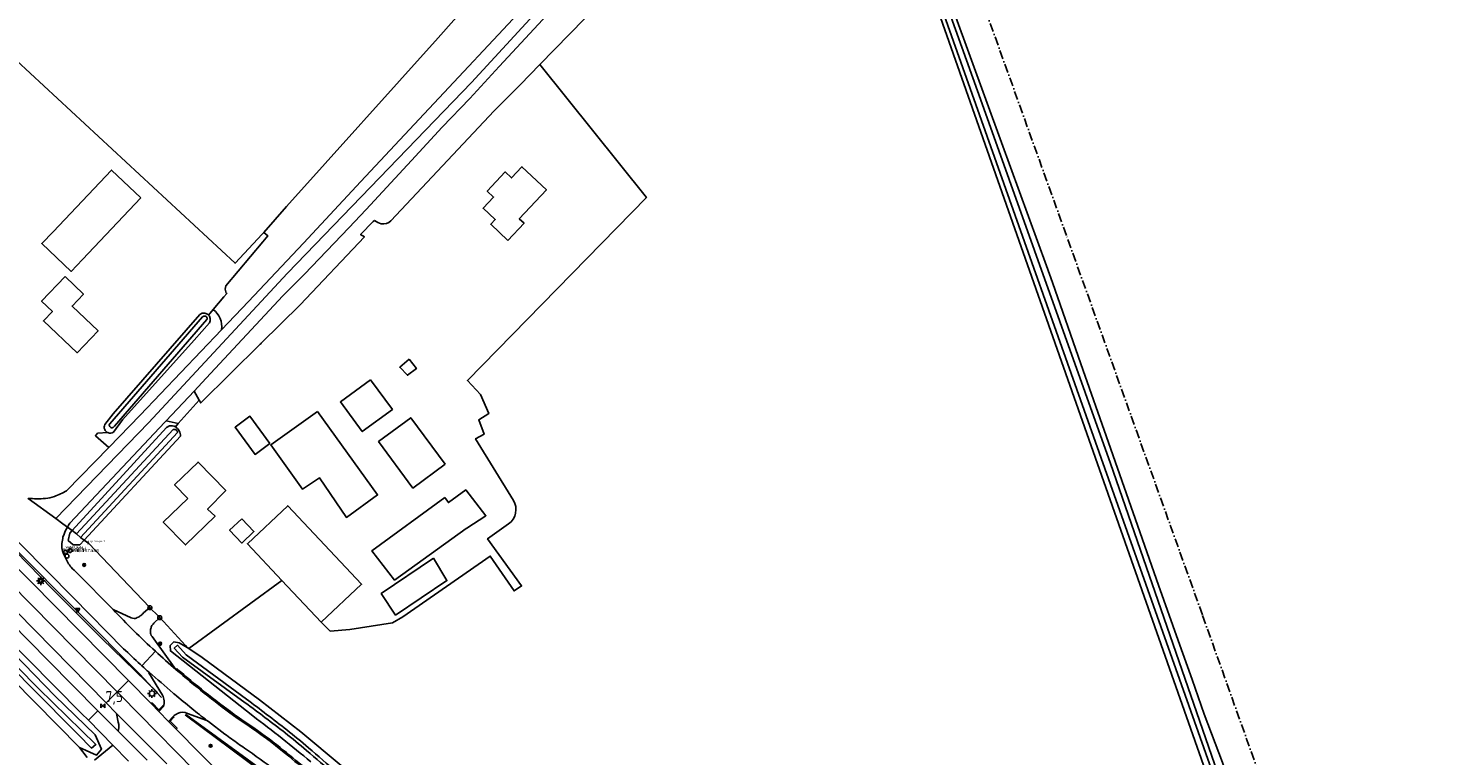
# Model space of a CAD drawing. Extents: x 165936 to 168490, y 440742 to 446306.
# Tile 57 of 78: x 167172 to 167494, y 444534 to 444701. Entities that reach past the tile are written whole.
import ezdxf

# ---------------------------------------------------------------- set-up
doc = ezdxf.new("R2010")
doc.units = 0
doc.header["$LTSCALE"] = 4
doc.linetypes.add('SPOOR', pattern=[0.8, 0.5, -0.15, 0, -0.15])
doc.layers.get('0').update_dxf_attribs({"linetype": 'CONTINUOUS'})
for name, color, linetype in [('G_BTD', 3, 'CONTINUOUS'), ('G_OBWUP', 10, 'ByLayer'), ('G_OTD', 32, 'CONTINUOUS'), ('G_OWG', 6, 'CONTINUOUS'), ('G_OWT', 6, 'CONTINUOUS'), ('G_PND', 1, 'CONTINUOUS'), ('G_WGD', 7, 'CONTINUOUS'), ('G_WGI', 1, 'CONTINUOUS'), ('G_WTD', 5, 'CONTINUOUS'), ('LSHD', 3, 'CONTINUOUS'), ('LSPR', 7, 'CONTINUOUS'), ('LVGO', 3, 'CONTINUOUS'), ('PPALHM', 10, 'CONTINUOUS'), ('PVGO', 102, 'CONTINUOUS')]:
    doc.layers.add(name, color=color, linetype=linetype)
for name, color, linetype, true_color in [('PBRD', 7, 'CONTINUOUS', 0xbd2877), ('PPAL', 7, 'CONTINUOUS', 0xbd2877), ('PPUT', 7, 'CONTINUOUS', 0xbd2877)]:
    doc.layers.add(name, color=color, linetype=linetype, true_color=true_color)
doc.styles.add('ISO', font='ISO')
doc.styles.get("Standard").update_dxf_attribs({"font": 'ISO'})
doc.linetypes.add('HAAG', pattern='A,0.25,-0.25,[151,BLOK.SHX,S=0.25,R=0,X=0,Y=0],-0.25,0.25', length=1)

# ---------------------------------------------------------------- blocks, each defined once
blk = doc.blocks.new('lichtmast')
at = {"color": 0}
for p, q in [((-0.6, 0), (-1, 0)), ((-0.71, 0.71), (-0.42, 0.42)), ((0, 0.6), (0, 1)), ((0.42, 0.42), (0.71, 0.71)), ((0.6, 0), (1, 0)), ((-0.42, -0.42), (-0.71, -0.71)), ((0, -0.6), (0, -1)), ((0.42, -0.42), (0.71, -0.71))]:
    blk.add_line(p, q, dxfattribs=at)
blk.add_circle((0, 0), 0.6, dxfattribs=at)
blk = doc.blocks.new('boom')
at = {"color": 0}
for radius in [0.315, 0.225, 0.135]:
    blk.add_circle((0, 0), radius, dxfattribs=at)
blk = doc.blocks.new('verkeersteller')
at = {"color": 0}
blk.add_circle((0, 0), 0.45, dxfattribs=at)
blk = doc.blocks.new('waterleidingput')
at = {"linetype": 'ByBlock', "lineweight": -2}
h = blk.add_hatch(color=0, dxfattribs=at)
h.dxf.hatch_style = 1
edge = h.paths.add_edge_path()
edge.add_spline(control_points=[(0.44, 0), (0.44, 0.04), (0.43, 0.09), (0.36, 0.2), (0.28, 0.26), (0.09, 0.32), (-0.02, 0.33), (-0.22, 0.29), (-0.31, 0.24), (-0.42, 0.12), (-0.44, 0.06), (-0.44, -0.06), (-0.42, -0.12), (-0.33, -0.22), (-0.28, -0.26), (-0.1, -0.33), (0.04, -0.33), (0.27, -0.27), (0.37, -0.2), (0.43, -0.08), (0.44, -0.04), (0.44, 0)], knot_values=[0, 0, 0, 0, 0.380029, 0.380029, 1.118666, 1.118666, 1.857303, 1.857303, 2.59594, 2.59594, 3.13294, 3.13294, 3.66994, 3.66994, 4.20694, 4.20694, 5.079565, 5.079565, 5.952189, 5.952189, 6.283185, 6.283185, 6.283185, 6.283185], degree=3, periodic=0)
edge = h.paths.add_edge_path(flags=16)
edge.add_ellipse((0, 0), major_axis=(0.392, 0), ratio=0.689655, start_angle=0, end_angle=360)
h = blk.add_hatch(color=0, dxfattribs=at)
h.dxf.hatch_style = 1
h.paths.add_polyline_path([(-0.05, -0.09, -0.141608), (-0.09, -0.05), (-0.1, -0.09), (-0.17, 0.17), (-0.22, 0.17), (-0.13, -0.17), (-0.08, -0.17)])
at = {"linetype": 'ByBlock', "lineweight": -2, "true_color": 0x104b6e}
h = blk.add_hatch(color=156, dxfattribs=at)
h.dxf.hatch_style = 1
h.paths.add_polyline_path([(0.1, 0, 1), (-0.1, 0, 1)])
at = {"linetype": 'ByBlock', "lineweight": -2}
h = blk.add_hatch(color=0, dxfattribs=at)
h.dxf.hatch_style = 1
h.paths.add_polyline_path([(0.02, 0.17), (-0.03, 0.17), (-0.05, 0.09, -0.269854), (0.05, 0.09)])
h = blk.add_hatch(color=0, dxfattribs=at)
h.dxf.hatch_style = 1
h.paths.add_polyline_path([(0.23, 0.17), (0.17, 0.17), (0.1, -0.09), (0.09, -0.05, -0.141608), (0.05, -0.09), (0.07, -0.17), (0.12, -0.17)])
at = {"color": 0, "linetype": 'ByBlock', "lineweight": -2}
blk.add_attdef('WATERLEIDINGPUT', (0.5, 0.35), '', height=0.5, dxfattribs=at)
blk = doc.blocks.new('verklikker')
at = {"color": 0}
blk.add_circle((0, 0), 0.45, dxfattribs=at)
at = {"color": 0, "style": 'ISO'}
blk.add_attdef('VERKLIKKER', (0.7, 0), '', height=0.9, dxfattribs=at)
blk = doc.blocks.new('verkeersbord-pl')
at = {"linetype": 'Continuous'}
blk.add_circle((0, 0), 0.03, dxfattribs=at)
blk = doc.blocks.new('verkeersbord')
at = {"color": 0}
for p, q in [((0.5, 0.32), (-0.5, 0.32)), ((-0.5, 0.32), (0, -0.6)), ((0, -0.6), (0.5, 0.32))]:
    blk.add_line(p, q, dxfattribs=at)
blk = doc.blocks.new('grensmarkering')
at = {"linetype": 'ByBlock', "lineweight": -2}
h = blk.add_hatch(color=0, dxfattribs=at)
h.dxf.hatch_style = 1
h.paths.add_polyline_path([(0.09, 0.55, 0.219912), (0.05, 0.61, -0.457379), (0.04, 0.66, 2.245674), (-0.04, 0.66, -0.457379), (-0.05, 0.61, 0.219912), (-0.09, 0.55), (-0.15, 0.04), (-0.18, 0.04), (-0.18, 0.01, 0.018367), (-0.1, 0, -0.954633), (0.1, 0, 0.018367), (0.18, 0.01), (0.18, 0.04), (0.15, 0.04)])
at = {"linetype": 'ByBlock', "lineweight": -2, "true_color": 0x681648}
h = blk.add_hatch(color=219, dxfattribs=at)
h.dxf.hatch_style = 1
h.paths.add_polyline_path([(0.1, 0, 1), (-0.1, 0, 1)])
at = {"linetype": 'ByBlock', "lineweight": -2}
h = blk.add_hatch(color=0, dxfattribs=at)
h.dxf.hatch_style = 1
h.paths.add_polyline_path([(0.18, -0.04, -0.022381), (0.08, -0.06, -0.528879), (-0.08, -0.06, -0.022381), (-0.18, -0.04), (-0.18, -0.13, 0.083333), (0.18, -0.13)])
at = {"color": 0, "linetype": 'ByBlock', "lineweight": -2}
blk.add_attdef('GRENSMARKERING', (0.5, 0.35), '', height=0.5, dxfattribs=at)
blk = doc.blocks.new('kilometerpaal')
at = {"color": 0}
for p, q in [((-0.44, 0.44), (0.44, -0.44)), ((-0.44, -0.44), (-0.44, 0.44)), ((0.44, 0.44), (-0.44, -0.44)), ((0.44, -0.44), (0.44, 0.44))]:
    blk.add_line(p, q, dxfattribs=at)
at = {"color": 0, "style": 'ISO'}
blk.add_attdef('KILOMETERPAAL', (0.59, 0.87), '', height=2.5, dxfattribs=at)
blk = doc.blocks.new('brandkraan')
at = {"color": 0}
blk.add_circle((0, 0), 0.45, dxfattribs=at)
at = {"color": 0, "style": 'ISO'}
blk.add_attdef('BRANDKRAAN', (0.7, 0), '', height=0.9, dxfattribs=at)

msp = doc.modelspace()

# ---------------------------------------------------------------- linework, layer by layer
at = {"layer": 'G_BTD', "linetype": 'Continuous', "transparency": 33554687}
for points in [[(167225.95, 444653.97), (167231.134, 444659.863), (167265.788, 444698.428), (167330.992, 444772.008)], [(167289.039, 444692.329), (167336.767, 444741.241), (167340.411, 444744.975)]]:
    msp.add_lwpolyline(points, dxfattribs=at)
at = {"layer": 'G_OBWUP', "transparency": 33554687}
msp.add_lwpolyline([(167220.89, 444588.547), (167218.105, 444585.901), (167220.881, 444582.979), (167223.666, 444585.625), (167220.89, 444588.547)], dxfattribs=at)
at = {"layer": 'G_OTD', "linetype": 'Continuous', "transparency": 33554687}
for points in [[(167124.462, 444644.485), (167146.89, 444667.762), (167169.379, 444693.249), (167219.365, 444646.909), (167225.584, 444653.554), (167225.95, 444653.97)], [(167254.975, 444656.593), (167278.582, 444681.717), (167284.517, 444687.695), (167289.039, 444692.329)], [(167282.981, 444592.727), (167274.334, 444606.802), (167276.299, 444607.86), (167275.065, 444611.162), (167277.333, 444612.574), (167275.468, 444616.934), (167272.476, 444620.094), (167313.403, 444661.922), (167289.039, 444692.329)], [(167197.82, 444661.827), (167184.495, 444647.753), (167181.922, 444645.035), (167175.19, 444651.409), (167177.763, 444654.127), (167191.088, 444668.201), (167197.82, 444661.827)], [(167281.74, 444652.149), (167277.818, 444655.832), (167278.818, 444656.896), (167276.055, 444659.491), (167278.444, 444662.035), (167276.987, 444663.404), (167281.094, 444667.778), (167282.552, 444666.408), (167284.948, 444668.96), (167290.546, 444663.702), (167284.337, 444657.091), (167285.423, 444656.071), (167281.74, 444652.149)], [(167211.173, 444615.635), (167211.53, 444615.021), (167225.114, 444628.441), (167225.227, 444628.538), (167225.325, 444628.65), (167234.223, 444637.384), (167248.933, 444652.927), (167248.058, 444653.471), (167250.941, 444656.418), (167251.256, 444656.708)], [(167225.95, 444653.97), (167226.876, 444653.155), (167225.714, 444651.773), (167217.263, 444641.725), (167217.102, 444640.96), (167217.35, 444640.114), (167217.491, 444639.987), (167216.818, 444639.218), (167214.342, 444636.347)], [(167259.182, 444625.002), (167260.821, 444622.854), (167258.77, 444621.34), (167257.016, 444623.157), (167259.182, 444625.002)], [(167250.312, 444620.301), (167255.322, 444613.518), (167248.454, 444608.446), (167243.444, 444615.23), (167250.312, 444620.301)], [(167238.178, 444613.075), (167251.941, 444593.978), (167244.815, 444588.842), (167238.63, 444597.907), (167234.805, 444595.287), (167227.521, 444605.396), (167238.178, 444613.075)], [(167227.326, 444605.74), (167223.932, 444603.244), (167219.372, 444609.446), (167222.765, 444611.941), (167227.326, 444605.74)], [(167267.364, 444600.973), (167260.012, 444595.55), (167252.178, 444606.171), (167259.53, 444611.594), (167267.364, 444600.973)], [(167267.305, 444593.383), (167268.118, 444592.243), (167272.089, 444595.141), (167276.685, 444589.221), (167272.319, 444586.356), (167272.156, 444586.281), (167255.821, 444574.504), (167250.6, 444581.173), (167267.305, 444593.383)], [(167281.874, 444587.362), (167277.063, 444583.977), (167284.84, 444573.169), (167283.152, 444572.033), (167277.69, 444579.991), (167257.747, 444566.135), (167255.37, 444564.746), (167245.604, 444563.203), (167241.115, 444562.874), (167239.035, 444564.901)], [(167264.688, 444579.562), (167267.796, 444574.413), (167256.06, 444566.52), (167252.792, 444571.434), (167264.688, 444579.562)], [(167208.805, 444558.86), (167230.092, 444574.418)]]:
    msp.add_lwpolyline(points, dxfattribs=at)
for points in [[(167252.787, 444655.95, -0.1594237), (167251.256, 444656.708)], [(167254.975, 444656.593, -0.2179852), (167252.787, 444655.95)], [(167281.874, 444587.362, 0.3961054), (167282.981, 444592.727)]]:
    msp.add_lwpolyline(points, format="xyb", dxfattribs=at)
at = {"layer": 'G_OWG', "linetype": 'Continuous', "transparency": 33554687}
for points in [[(167213.258, 444635.09), (167214.342, 444636.347)], [(167206.387, 444610.274), (167205.738, 444609.509)], [(167190.273, 444608.224), (167187.958, 444608.073), (167187.441, 444607.485), (167190.484, 444604.826)], [(167181.045, 444586.62), (167182.135, 444585.821)], [(167184.881, 444583.647), (167183.87, 444582.557), (167182.355, 444582.565), (167181.237, 444583.6), (167181.592, 444585.226), (167182.135, 444585.821)], [(167184.881, 444583.647), (167185.938, 444582.888), (167196.628, 444571.645), (167199.907, 444568.223)], [(167202.145, 444565.937), (167208.011, 444559.57), (167208.423, 444559.122)], [(167206.047, 444554.296), (167205.851, 444554.069)], [(167185.53, 444533.983), (167183.79, 444536.273)]]:
    msp.add_lwpolyline(points, dxfattribs=at)
for points in [[(167216.239, 444631.703, 0.2924831), (167214.342, 444636.347)], [(167219.155, 444543.839, -0.0202388), (167206.047, 444554.296)], [(167226.281, 444538.869, 0.0072796), (167219.155, 444543.839)], [(167229.662, 444536.275, 0.0152521), (167226.281, 444538.869)], [(167235.399, 444531.556, 0.0019133), (167229.662, 444536.275)]]:
    msp.add_lwpolyline(points, format="xyb", dxfattribs=at)
at = {"layer": 'G_OWT', "linetype": 'Continuous', "transparency": 33554687}
for points in [[(167445.082, 444519.889), (167376.284, 444715.5)], [(167494.023, 444397.08), (167488.531, 444412.094), (167482.957, 444427.784), (167477.436, 444442.884), (167472.622, 444456.428), (167467.869, 444469.49), (167465.7, 444475.528), (167462.032, 444485.756), (167458.32, 444496.019), (167454.834, 444505.197), (167449.037, 444521.36), (167445.039, 444532.836), (167440.872, 444543.905), (167438.12, 444551.84), (167434.895, 444560.701), (167430.429, 444573.34), (167424.642, 444589.859), (167419.02, 444605.973), (167412.659, 444623.944), (167406.182, 444642.545), (167404.793, 444646.356), (167394.539, 444674.499), (167380.189, 444713.882)], [(167191.531, 444612.506), (167211.284, 444635.196), (167211.85, 444635.479), (167212.483, 444635.501), (167213.068, 444635.258), (167213.258, 444635.09)], [(167213.258, 444635.09), (167213.498, 444634.794), (167213.689, 444634.3), (167213.688, 444633.769), (167213.497, 444633.275), (167210.057, 444629.305), (167193.634, 444611.112)], [(167204.388, 444609.786), (167203.66, 444609.388), (167182.135, 444585.821)], [(167190.273, 444608.224), (167190.146, 444608.28), (167189.907, 444608.453), (167189.711, 444608.674), (167189.566, 444608.931), (167189.48, 444609.213), (167189.457, 444609.508), (167189.497, 444609.8), (167189.598, 444610.077), (167191.531, 444612.506)], [(167190.273, 444608.224), (167190.417, 444608.162), (167190.706, 444608.104), (167191.001, 444608.11), (167191.288, 444608.179), (167191.554, 444608.308), (167193.634, 444611.112)], [(167184.881, 444583.647), (167206.885, 444607.387)], [(167183.79, 444536.273), (167187.722, 444534.521), (167188.818, 444535.86), (167187.355, 444539.192), (167178.138, 444548.091), (167164.004, 444562.624), (167149.997, 444576.424), (167135.283, 444591.383), (167132.228, 444592.906), (167130.69, 444591.331), (167132.123, 444588.479)], [(167183.79, 444536.273), (167168.609, 444551.739), (167154.442, 444565.917), (167140.576, 444579.969), (167132.123, 444588.479)], [(167183.16, 444585.069), (167182.135, 444585.821)], [(167184.881, 444583.647), (167184.074, 444584.227)], [(167208.423, 444559.122), (167206.619, 444560.183), (167205.394, 444560.394), (167205.156, 444560.168), (167204.553, 444559.595), (167204.594, 444558.331), (167223.392, 444543.48)], [(167208.805, 444558.86), (167208.423, 444559.122)], [(167208.805, 444558.86), (167211.817, 444556.793), (167224.95, 444547.172), (167234.433, 444539.816), (167243.629, 444532.17), (167252.543, 444524.178), (167263.723, 444512.423), (167279.911, 444494.903), (167291.129, 444482.837), (167307.531, 444465.143), (167322.429, 444449.269)]]:
    msp.add_lwpolyline(points, dxfattribs=at)
for points in [[(167205.738, 444609.509, 0.1563993), (167204.388, 444609.786)], [(167205.738, 444609.509, -0.2890078), (167206.885, 444607.387)], [(167236.694, 444532.987, 0.0128958), (167223.392, 444543.48)]]:
    msp.add_lwpolyline(points, format="xyb", dxfattribs=at)
at = {"layer": 'G_PND', "linetype": 'Continuous', "transparency": 33554687}
for points in [[(167180.499, 444643.88), (167184.723, 444639.887), (167182.108, 444637.121), (167188.056, 444631.497), (167183.287, 444626.453), (167175.579, 444633.737), (167177.624, 444635.901), (167175.159, 444638.231), (167180.499, 444643.88)], [(167208.538, 444593.195), (167205.543, 444596.277), (167210.912, 444601.498), (167217.24, 444594.992), (167213.091, 444590.744), (167214.784, 444589.09), (167208.037, 444582.564), (167202.963, 444587.77), (167208.538, 444593.195)], [(167239.035, 444564.901), (167248.267, 444573.576), (167231.415, 444591.51), (167222.183, 444582.835), (167230.092, 444574.418)], [(167239.035, 444564.901), (167230.092, 444574.418)]]:
    msp.add_lwpolyline(points, dxfattribs=at)
at = {"layer": 'G_WGD', "linetype": 'Continuous', "transparency": 33554687}
for points in [[(167336.368, 444756.253), (167331.023, 444750.392), (167299.983, 444717.123), (167273.386, 444688.249), (167231.384, 444644.666), (167199.612, 444610.465), (167178.379, 444588.576)], [(167329.306, 444752.096), (167303.878, 444725.203), (167287.39, 444707.675), (167261.442, 444679.853), (167248.112, 444665.588), (167235.045, 444651.484), (167222.42, 444638.205), (167216.239, 444631.703)], [(167209.985, 444617.676), (167212.799, 444620.649), (167230.259, 444639.459), (167235.259, 444644.405), (167245.373, 444654.997), (167249.318, 444659.174), (167259.698, 444670.383), (167266.727, 444678.03), (167272.99, 444684.588), (167279.702, 444691.901), (167291.673, 444704.749), (167313.501, 444728.132)], [(167216.239, 444631.703), (167197.645, 444612.179), (167190.484, 444604.826)], [(167119.898, 444622.192), (167120.455, 444621.637), (167135.669, 444606.414), (167153.25, 444588.64), (167192.401, 444548.976)], [(167203.606, 444610.937), (167209.985, 444617.676)], [(167209.985, 444617.676), (167211.173, 444615.635)], [(167206.387, 444610.274), (167211.173, 444615.635)], [(167181.045, 444586.62), (167181.331, 444587.091), (167181.639, 444587.547), (167203.291, 444610.604), (167203.606, 444610.937)], [(167203.606, 444610.937), (167206.387, 444610.274)], [(167190.484, 444604.826), (167180.866, 444594.95)], [(167144.708, 444602.42), (167195.011, 444551.558)], [(167193.889, 444558.849), (167182.356, 444570.512), (167170.403, 444582.645), (167157.736, 444595.434), (167150.177, 444603.251)], [(167185.832, 444542.479), (167184.293, 444544.037), (167165.867, 444562.694), (167152.573, 444576.132), (167138.878, 444589.893), (167133.58, 444594.946)], [(167137.93, 444595.175), (167150.87, 444582.19), (167163.77, 444569.187), (167176.663, 444556.127), (167188.039, 444544.663)], [(167143.077, 444593.794), (167157.189, 444579.694), (167189.883, 444546.486)], [(167172.089, 444593.188), (167172.063, 444593.207)], [(167178.379, 444588.576), (167172.089, 444593.188)], [(167178.379, 444588.576), (167179.973, 444587.407), (167181.036, 444586.627)], [(167181.036, 444586.627), (167181.045, 444586.62)], [(167183.237, 444576.178), (167191.471, 444567.781)], [(167199.907, 444568.223), (167198.445, 444567.018)], [(167199.907, 444568.223), (167200.151, 444567.973), (167201.541, 444566.554), (167202.145, 444565.937)], [(167191.471, 444567.781), (167195.599, 444565.858)], [(167202.145, 444565.937), (167200.824, 444564.661)], [(167205.851, 444554.069), (167200.388, 444561.607)], [(167198.088, 444554.901), (167197.684, 444555.273)], [(167198.088, 444554.901), (167201.17, 444558.249)], [(167202.764, 444548.231), (167199.651, 444553.297), (167199.723, 444553.447)], [(167192.401, 444548.976), (167189.883, 444546.486)], [(167195.011, 444551.558), (167192.401, 444548.976)], [(167192.401, 444548.976), (167193.154, 444548.214), (167214.274, 444526.769), (167261.401, 444479.016)], [(167195.011, 444551.558), (167200.214, 444546.297)], [(167192.291, 444544.04), (167189.883, 444546.486)], [(167200.214, 444546.297), (167201.942, 444544.527)], [(167201.942, 444544.527), (167203.013, 444545.629)], [(167185.832, 444542.479), (167188.039, 444544.663)], [(167185.832, 444542.479), (167191.46, 444536.78)], [(167192.657, 444540.009), (167188.039, 444544.663)], [(167203.788, 444532.499), (167192.291, 444544.04)], [(167192.291, 444544.04), (167192.675, 444542.022), (167192.781, 444541.533)], [(167201.942, 444544.527), (167204.176, 444542.238)], [(167204.176, 444542.238), (167205.208, 444543.36)], [(167204.176, 444542.238), (167205.942, 444540.481)], [(167212.952, 444542.447), (167208.527, 444544.007)], [(167217.036, 444539.342), (167213.258, 444542.212), (167212.952, 444542.447)], [(167192.657, 444540.009), (167199.3, 444533.395)], [(167205.942, 444540.481), (167233.532, 444512.422)], [(167187.207, 444533.377), (167191.46, 444536.78)], [(167191.46, 444536.78), (167195.004, 444533.153)]]:
    msp.add_lwpolyline(points, dxfattribs=at)
for points in [[(167178.065, 444593.617, 0.0460008), (167180.866, 444594.95)], [(167176.014, 444593.162, -0.0351594), (167172.089, 444593.188)], [(167178.065, 444593.617, -0.0677887), (167176.014, 444593.162)], [(167179.771, 444582.52, -0.0562729), (167179.971, 444584.05)], [(167180.296, 444585.035, 0.0378027), (167179.971, 444584.05)], [(167181.045, 444586.62, 0.0277826), (167180.296, 444585.035)], [(167179.771, 444582.52, 0.0638951), (167179.924, 444581.158)], [(167179.924, 444581.158, 0.049482), (167180.208, 444580.35)], [(167180.208, 444580.35, 0.0205606), (167181.149, 444578.534)], [(167181.149, 444578.534, 0.0509899), (167181.926, 444577.45)], [(167181.926, 444577.45, 0.0375622), (167183.237, 444576.178)], [(167191.471, 444567.781, 0.016379), (167201.17, 444558.249)], [(167195.599, 444565.858, 0.0643739), (167196.298, 444565.749)], [(167196.298, 444565.749, 0.1028789), (167196.726, 444565.825)], [(167196.726, 444565.825, 0.0286843), (167197.262, 444566.076)], [(167197.262, 444566.076, 0.0274276), (167197.796, 444566.402)], [(167197.796, 444566.402, 0.0343665), (167198.086, 444566.636)], [(167198.086, 444566.636, 0.0283547), (167198.445, 444567.018)], [(167200.069, 444563.251, 0.0589598), (167200.014, 444562.522)], [(167200.014, 444562.522, 0.0896272), (167200.099, 444562.133)], [(167200.293, 444563.97, 0.0558454), (167200.069, 444563.251)], [(167200.099, 444562.133, 0.0597119), (167200.388, 444561.607)], [(167200.293, 444563.97, -0.060381), (167200.478, 444564.283)], [(167200.824, 444564.661, 0.0441129), (167200.478, 444564.283)], [(167197.684, 444555.273, -0.004206), (167193.889, 444558.849)], [(167205.851, 444554.069, -0.0075689), (167201.17, 444558.249)], [(167199.723, 444553.447, -0.0061487), (167198.088, 444554.901)], [(167199.723, 444553.447, 0.0002857), (167205.189, 444548.718)], [(167205.851, 444554.069, 0.0201665), (167218.982, 444543.594)], [(167205.546, 444548.415, -0.0030102), (167205.189, 444548.718)], [(167202.764, 444548.231, -0.206402), (167203.013, 444545.629)], [(167209.498, 444545.173, -0.0041571), (167205.546, 444548.415)], [(167206.22, 444544.044, 0.0331475), (167205.208, 444543.36)], [(167208.527, 444544.007, 0.2509733), (167206.22, 444544.044)], [(167212.952, 444542.447, -0.0048255), (167209.498, 444545.173)], [(167218.982, 444543.594, -0.0073759), (167226.106, 444538.625)], [(167192.781, 444541.533, -0.1299154), (167192.657, 444540.009)], [(167218.568, 444538.209, -0.0065139), (167217.036, 444539.342)], [(167221.495, 444536.129, -0.0033993), (167218.568, 444538.209)], [(167228.686, 444530.932, 0.0148579), (167221.495, 444536.129)], [(167229.472, 444536.043, 0.0154646), (167226.106, 444538.625)], [(167229.472, 444536.043, -0.0018098), (167235.207, 444531.325)]]:
    msp.add_lwpolyline(points, format="xyb", dxfattribs=at)
at = {"layer": 'G_WGI', "linetype": 'Continuous', "transparency": 33554687}
for points in [[(167200.214, 444546.297), (167200.393, 444546.472), (167201.944, 444544.888), (167202.834, 444545.803), (167203.013, 444545.629)], [(167205.942, 444540.481), (167206.118, 444540.658), (167204.523, 444542.246), (167205.392, 444543.191), (167205.208, 444543.36)]]:
    msp.add_lwpolyline(points, dxfattribs=at)
at = {"layer": 'G_WTD', "linetype": 'Continuous', "transparency": 33554687}
for points in [[(167360.452, 444762.772), (167446.315, 444520.523)], [(167362.431, 444761.47), (167371.083, 444736.48), (167390.472, 444682.247), (167419.464, 444601.156), (167447.352, 444520.654)], [(167212.148, 444634.808), (167212.268, 444634.848), (167212.394, 444634.86), (167212.52, 444634.846), (167212.64, 444634.805), (167212.749, 444634.74), (167212.841, 444634.653), (167212.912, 444634.549), (167212.96, 444634.432), (167212.982, 444634.307), (167212.977, 444634.18), (167212.945, 444634.058), (167191.795, 444609.675), (167191.524, 444609.395), (167191.401, 444609.347), (167191.27, 444609.327), (167191.138, 444609.335), (167191.011, 444609.37), (167190.895, 444609.433), (167190.794, 444609.518), (167190.714, 444609.623), (167190.658, 444609.743), (167190.629, 444609.872), (167190.629, 444610.004), (167190.656, 444610.133), (167190.71, 444610.253), (167211.945, 444634.659), (167212.039, 444634.745), (167212.148, 444634.808)], [(167205.252, 444608.932), (167183.16, 444585.069)], [(167184.074, 444584.227), (167206.214, 444608.262)], [(167144.191, 444579.153), (167157.405, 444565.642), (167172.862, 444549.997), (167183.48, 444539.254), (167186.573, 444536.125), (167187.569, 444536.972), (167174.462, 444549.773), (167159.852, 444564.456), (167144.794, 444579.836), (167132.828, 444591.95), (167132.129, 444591.424), (167144.191, 444579.153)], [(167183.16, 444585.069), (167184.074, 444584.227)], [(167221.703, 444546.489), (167207.361, 444556.915), (167205.456, 444558.983), (167206.192, 444559.638), (167208.201, 444557.465), (167221.946, 444547.337)]]:
    msp.add_lwpolyline(points, dxfattribs=at)
for points in [[(167205.252, 444608.932, -0.4714152), (167206.214, 444608.262)], [(167221.703, 444546.489, -0.0066894), (167230.817, 444539.606)], [(167231.173, 444540.292, 0.0063918), (167221.946, 444547.337)], [(167230.817, 444539.606, -0.0121583), (167235.711, 444535.608)], [(167236.143, 444536.212, 0.0115108), (167231.173, 444540.292)], [(167242.659, 444530.59, 0.0008315), (167236.143, 444536.212)], [(167235.711, 444535.608, -0.000927), (167242.092, 444530.108)]]:
    msp.add_lwpolyline(points, format="xyb", dxfattribs=at)
at = {"layer": 'LSHD', "linetype": 'Continuous', "lineweight": -3, "transparency": 33554687}
for points in [[(167202.55, 444547.704), (167197.517, 444553.097), (167169.098, 444581.631), (167146.644, 444604.534)], [(167201.649, 444548.825), (167188.95, 444561.182), (167177.649, 444572.436), (167166.405, 444583.95), (167146.815, 444603.899)], [(167239.846, 444518.3), (167233.523, 444524.468), (167229.15, 444528.472), (167208.08, 444543.801)]]:
    msp.add_lwpolyline(points, dxfattribs=at)
msp.add_lwpolyline([(167207.953, 444543.75), (167225.542, 444530.658, -0.0189763), (167230.323, 444527.003, -0.0192887), (167234.869, 444522.941), (167239.192, 444518.826)], format="xyb", dxfattribs=at)
at = {"layer": 'LSPR', "linetype": 'SPOOR', "transparency": 33554687}
msp.add_lwpolyline([(167565.368, 444218.477), (167549.88, 444261.847), (167481.673, 444451.377), (167458.907, 444514.792), (167440.463, 444566.566), (167409.382, 444653.261), (167358.169, 444795.618), (167355.354, 444803.684), (167346.411, 444828.151), (167286.267, 444995.945)], dxfattribs=at)
at = {"layer": 'LVGO', "linetype": 'HAAG', "transparency": 33554687}
for points in [[(167185.938, 444582.888), (167196.628, 444571.645), (167199.907, 444568.223)], [(167208.011, 444559.57), (167202.145, 444565.937)]]:
    msp.add_lwpolyline(points, dxfattribs=at)

# ---------------------------------------------------------------- block references
at = {"layer": 'PBRD', "transparency": 33554687}
msp.add_blockref('verklikker', (167181.665, 444581.261), dxfattribs=at).add_auto_attribs({'VERKLIKKER': 'verkl '})
for p in [(167174.966, 444574.362), (167183.385, 444567.702)]:
    msp.add_blockref('verkeersbord', p, dxfattribs=at)
at = {"layer": 'PPAL', "transparency": 33554687}
msp.add_blockref('grensmarkering', (167185.798, 444582.854), dxfattribs=at).add_auto_attribs({'GRENSMARKERING': 'grenspaal'})
for name, p in [('verkeersteller', (167180.956, 444580.006)), ('lichtmast', (167174.966, 444574.362)), ('verkeersteller', (167199.907, 444568.223)), ('verkeersbord-pl', (167183.385, 444567.702)), ('verkeersteller', (167202.145, 444565.937)), ('lichtmast', (167200.38, 444548.599))]:
    msp.add_blockref(name, p, dxfattribs=at)
at = {"layer": 'PPALHM', "transparency": 33554687}
msp.add_blockref('kilometerpaal', (167189.16, 444545.771), dxfattribs=at).add_auto_attribs({'KILOMETERPAAL': '7,5'})
at = {"layer": 'PPUT', "transparency": 33554687}
for name, p, values in [('waterleidingput', (167180.121, 444581.448), {'WATERLEIDINGPUT': 'WaterLput'}), ('brandkraan', (167180.616, 444580.915), {'BRANDKRAAN': 'Brandkraan'}), ('waterleidingput', (167180.654, 444581.404), {'WATERLEIDINGPUT': 'WaterLput'}), ('waterleidingput', (167180.804, 444580.662), {'WATERLEIDINGPUT': 'WaterLput'})]:
    msp.add_blockref(name, p, dxfattribs=at).add_auto_attribs(values)
at = {"layer": 'PVGO', "transparency": 33554687}
for p in [(167184.886, 444577.974), (167202.17, 444559.9), (167202.268, 444560.042), (167213.784, 444536.652)]:
    msp.add_blockref('boom', p, dxfattribs=at)

doc.saveas('drawing.dxf')
